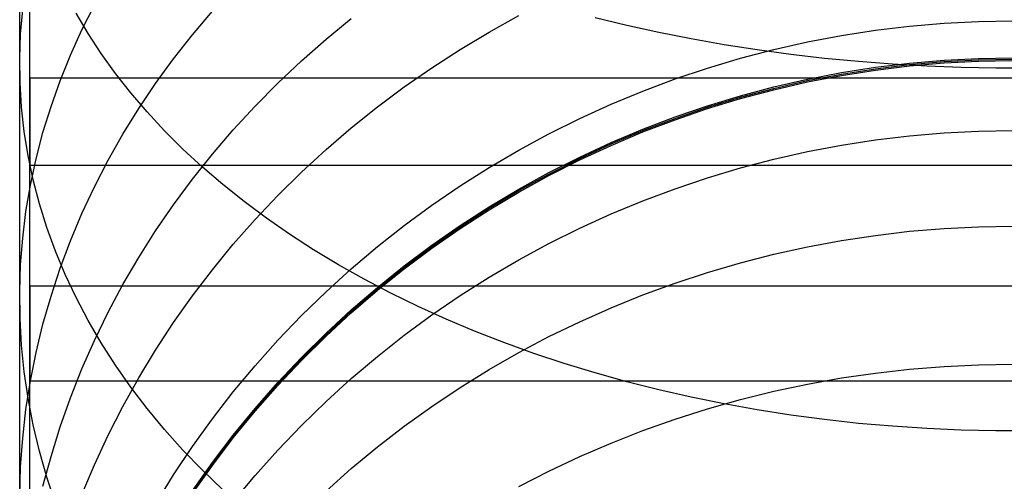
# Model space of a CAD drawing. Header units: millimetres. Extents: x -9 to 331, y -124 to 233.
# Tile 31 of 76: x -9 to 3, y 55 to 61. Entities that reach past the tile are written whole.
import ezdxf

# ---------------------------------------------------------------- set-up
doc = ezdxf.new("R2010")
doc.units = ezdxf.units.MM
doc.layers.add('Up Step Stool_Ferm Living', color=7, linetype='Continuous', true_color=0x000000)

msp = doc.modelspace()

# ---------------------------------------------------------------- linework, layer by layer
at = {"layer": 'Up Step Stool_Ferm Living'}
for p, q in [((-8.885, 60.336, 325.647), (-8.885, 62.028, 326.648)), ((-8.885, 59.845, 322.96), (-8.885, 61.441, 323.978)), ((-9.012, 60.165, 307.159), (-9.012, 61.208, 308.167)), ((-9, 60.548, 306.775), (-8.974, 60.854, 306.469)), ((-8.885, 59.263, 323.774), (-8.885, 60.888, 324.812)), ((-8.229, 60.602, 301.15), (-8.071, 60.916, 300.895)), ((-8.152, 60.557, 313.64), (-8.303, 60.813, 313.324)), ((-6.837, 60.542, 296.508), (-6.587, 60.838, 296.314)), ((-5.157, 60.485, 292.48), (-4.839, 60.746, 292.345)), ((-3.103, 60.576, 288.841), (-2.731, 60.783, 288.759)), ((-1.371, 60.658, 322.319), (-1.768, 60.754, 322.172)), ((-8.373, 60.285, 301.408), (-8.229, 60.602, 301.15)), ((-0.968, 60.57, 322.454), (-1.371, 60.658, 322.319)), ((1.329, 60.533, 282.6), (1.758, 60.599, 282.587)), ((1.758, 60.599, 282.587), (2.188, 60.651, 282.578)), ((2.188, 60.651, 282.578), (2.621, 60.688, 282.571)), ((2.621, 60.688, 282.571), (3.054, 60.71, 282.567)), ((3.054, 60.71, 282.567), (3.488, 60.718, 282.566)), ((-9.012, 60.242, 307.082), (-9, 60.548, 306.775)), ((-7.987, 60.304, 313.951), (-8.152, 60.557, 313.64)), ((-7.076, 60.238, 296.706), (-6.837, 60.542, 296.508)), ((-5.465, 60.213, 292.62), (-5.157, 60.485, 292.48)), ((-3.468, 60.357, 288.928), (-3.103, 60.576, 288.841)), ((-0.56, 60.489, 322.578), (-0.968, 60.57, 322.454)), ((-0.147, 60.416, 322.689), (-0.56, 60.489, 322.578)), ((0.903, 60.452, 282.615), (1.329, 60.533, 282.6)), ((-3.824, 60.127, 289.019), (-3.468, 60.357, 288.928)), ((0.27, 60.351, 322.789), (-0.147, 60.416, 322.689)), ((0.061, 60.247, 282.653), (0.48, 60.357, 282.632)), ((0.691, 60.294, 322.876), (0.27, 60.351, 322.789)), ((0.48, 60.357, 282.632), (0.903, 60.452, 282.615)), ((-9.008, 59.935, 307.389), (-9.012, 60.242, 307.082)), ((-8.885, 58.68, 324.588), (-8.885, 60.336, 325.647)), ((-8.503, 59.963, 301.669), (-8.373, 60.285, 301.408)), ((-7.808, 60.055, 314.258), (-7.987, 60.304, 313.951)), ((-7.301, 59.928, 296.909), (-7.076, 60.238, 296.706)), ((-0.354, 60.123, 282.676), (0.061, 60.247, 282.653)), ((1.116, 60.245, 322.951), (0.691, 60.294, 322.876)), ((1.543, 60.204, 323.014), (1.116, 60.245, 322.951)), ((2.621, 60.222, 181.4), (3.054, 60.245, 181.4)), ((2.621, 60.205, 229.253), (3.054, 60.227, 229.253)), ((3.054, 60.245, 181.4), (3.488, 60.253, 181.4)), ((3.054, 60.227, 229.253), (3.488, 60.235, 229.253)), ((-9.012, 59.156, 306.115), (-9.012, 60.165, 307.159)), ((-5.763, 59.933, 292.765), (-5.465, 60.213, 292.62)), ((-4.172, 59.886, 289.115), (-3.824, 60.127, 289.019)), ((-0.765, 59.985, 282.701), (-0.354, 60.123, 282.676)), ((1.329, 60.065, 181.4), (1.758, 60.132, 181.4)), ((1.329, 60.047, 229.253), (1.758, 60.114, 229.253)), ((1.973, 60.171, 323.064), (1.543, 60.204, 323.014)), ((1.758, 60.132, 181.4), (2.188, 60.185, 181.4)), ((1.758, 60.114, 229.253), (2.188, 60.167, 229.253)), ((1.758, 60.097, 277.107), (2.188, 60.149, 277.107)), ((2.404, 60.146, 323.102), (1.973, 60.171, 323.064)), ((2.188, 60.185, 181.4), (2.621, 60.222, 181.4)), ((2.188, 60.167, 229.253), (2.621, 60.205, 229.253)), ((2.188, 60.149, 277.107), (2.621, 60.187, 277.107)), ((2.837, 60.13, 323.127), (2.404, 60.146, 323.102)), ((2.621, 60.187, 277.107), (3.054, 60.209, 277.107)), ((3.271, 60.121, 323.14), (2.837, 60.13, 323.127)), ((3.054, 60.209, 277.107), (3.488, 60.217, 277.107)), ((3.705, 60.121, 323.14), (3.271, 60.121, 323.14)), ((331.096, 59.994, 323.059), (-8.885, 59.994, 323.059)), ((-8.885, 59.994, 323.059), (-8.885, 58.895, 324.729)), ((-7.615, 59.81, 314.56), (-7.808, 60.055, 314.258)), ((-1.17, 59.832, 282.729), (-0.765, 59.985, 282.701)), ((0.48, 59.885, 181.4), (0.903, 59.982, 181.4)), ((0.903, 59.982, 181.4), (1.329, 60.065, 181.4)), ((0.903, 59.965, 229.253), (1.329, 60.047, 229.253)), ((0.903, 59.947, 277.107), (1.329, 60.029, 277.107)), ((1.329, 60.029, 277.107), (1.758, 60.097, 277.107)), ((-8.989, 59.628, 307.695), (-9.008, 59.935, 307.389)), ((-8.618, 59.639, 301.932), (-8.503, 59.963, 301.669)), ((-7.514, 59.612, 297.116), (-7.301, 59.928, 296.909)), ((-6.049, 59.643, 292.915), (-5.763, 59.933, 292.765)), ((-4.51, 59.633, 289.215), (-4.172, 59.886, 289.115)), ((0.061, 59.774, 181.4), (0.48, 59.885, 181.4)), ((0.061, 59.756, 229.253), (0.48, 59.867, 229.253)), ((0.48, 59.867, 229.253), (0.903, 59.965, 229.253)), ((0.48, 59.85, 277.107), (0.903, 59.947, 277.107)), ((-8.885, 58.285, 321.888), (-8.885, 59.845, 322.96)), ((-7.409, 59.569, 314.856), (-7.615, 59.81, 314.56)), ((-1.57, 59.667, 282.76), (-1.17, 59.832, 282.729)), ((-0.354, 59.647, 181.4), (0.061, 59.774, 181.4)), ((-0.354, 59.63, 229.253), (0.061, 59.756, 229.253)), ((-0.354, 59.612, 277.107), (0.061, 59.738, 277.107)), ((0.061, 59.738, 277.107), (0.48, 59.85, 277.107)), ((-8.955, 59.322, 308.001), (-8.989, 59.628, 307.695)), ((-8.719, 59.311, 302.198), (-8.618, 59.639, 301.932)), ((-7.713, 59.289, 297.327), (-7.514, 59.612, 297.116)), ((-6.324, 59.345, 293.069), (-6.049, 59.643, 292.915)), ((-4.839, 59.369, 289.319), (-4.51, 59.633, 289.215)), ((-1.964, 59.487, 282.793), (-1.57, 59.667, 282.76)), ((-0.765, 59.507, 181.399), (-0.354, 59.647, 181.4)), ((-0.765, 59.489, 229.253), (-0.354, 59.63, 229.253)), ((-0.765, 59.471, 277.107), (-0.354, 59.612, 277.107)), ((-7.19, 59.333, 315.147), (-7.409, 59.569, 314.856)), ((-2.351, 59.295, 282.829), (-1.964, 59.487, 282.793)), ((-1.17, 59.352, 181.399), (-0.765, 59.507, 181.399)), ((-1.17, 59.334, 229.253), (-0.765, 59.489, 229.253)), ((-5.157, 59.095, 289.427), (-4.839, 59.369, 289.319)), ((-1.17, 59.317, 277.107), (-0.765, 59.471, 277.107)), ((-8.906, 59.017, 308.306), (-8.955, 59.322, 308.001)), ((-8.885, 57.674, 322.68), (-8.885, 59.263, 323.774)), ((-8.805, 58.981, 302.466), (-8.719, 59.311, 302.198)), ((-7.899, 58.961, 297.541), (-7.713, 59.289, 297.327)), ((-6.958, 59.102, 315.432), (-7.19, 59.333, 315.147)), ((-6.587, 59.038, 293.228), (-6.324, 59.345, 293.069)), ((-2.731, 59.089, 282.867), (-2.351, 59.295, 282.829)), ((-1.57, 59.184, 181.399), (-1.17, 59.352, 181.399)), ((-1.57, 59.166, 229.253), (-1.17, 59.334, 229.253)), ((-1.57, 59.148, 277.107), (-1.17, 59.317, 277.107)), ((1.758, 59.217, 171.413), (2.188, 59.269, 171.404)), ((2.188, 59.269, 171.404), (2.621, 59.306, 171.397)), ((2.621, 59.306, 171.397), (3.054, 59.328, 171.393)), ((3.054, 59.328, 171.393), (3.488, 59.335, 171.391)), ((-9.012, 58.184, 305.038), (-9.012, 59.156, 306.115)), ((-1.964, 59.001, 181.399), (-1.57, 59.184, 181.399)), ((-1.964, 58.983, 229.253), (-1.57, 59.166, 229.253)), ((-1.964, 58.966, 277.107), (-1.57, 59.148, 277.107)), ((0.903, 59.07, 171.441), (1.329, 59.15, 171.426)), ((1.329, 59.15, 171.426), (1.758, 59.217, 171.413)), ((-8.843, 58.714, 308.61), (-8.906, 59.017, 308.306)), ((-6.713, 58.876, 315.71), (-6.958, 59.102, 315.432)), ((-6.837, 58.723, 293.391), (-6.587, 59.038, 293.228)), ((-5.465, 58.811, 289.54), (-5.157, 59.095, 289.427)), ((-3.103, 58.87, 282.908), (-2.731, 59.089, 282.867)), ((-2.351, 58.805, 181.399), (-1.964, 59.001, 181.399)), ((0.48, 58.974, 171.458), (0.903, 59.07, 171.441)), ((331.096, 58.895, 324.729), (-8.885, 58.895, 324.729)), ((-8.876, 58.648, 302.736), (-8.805, 58.981, 302.466)), ((-8.071, 58.627, 297.759), (-7.899, 58.961, 297.541)), ((-6.457, 58.656, 315.981), (-6.713, 58.876, 315.71)), ((-3.468, 58.639, 282.95), (-3.103, 58.87, 282.908)), ((-2.351, 58.787, 229.253), (-1.964, 58.983, 229.253)), ((-2.351, 58.77, 277.107), (-1.964, 58.966, 277.107)), ((-0.354, 58.74, 171.501), (0.061, 58.864, 171.478)), ((0.061, 58.864, 171.478), (0.48, 58.974, 171.458)), ((-5.763, 58.518, 289.656), (-5.465, 58.811, 289.54)), ((-2.731, 58.596, 181.399), (-2.351, 58.805, 181.399)), ((-2.731, 58.578, 229.253), (-2.351, 58.787, 229.253)), ((-2.731, 58.56, 277.107), (-2.351, 58.77, 277.107)), ((-0.765, 58.602, 171.527), (-0.354, 58.74, 171.501)), ((-8.933, 58.314, 303.007), (-8.876, 58.648, 302.736)), ((-8.885, 57.062, 323.472), (-8.885, 58.68, 324.588)), ((-8.764, 58.412, 308.911), (-8.843, 58.714, 308.61)), ((-8.229, 58.289, 297.98), (-8.071, 58.627, 297.759)), ((-7.076, 58.401, 293.557), (-6.837, 58.723, 293.391)), ((-6.188, 58.441, 316.246), (-6.457, 58.656, 315.981)), ((-3.824, 58.395, 282.995), (-3.468, 58.639, 282.95)), ((-6.049, 58.214, 289.776), (-5.763, 58.518, 289.656)), ((-3.103, 58.374, 181.399), (-2.731, 58.596, 181.399)), ((-3.103, 58.356, 229.253), (-2.731, 58.578, 229.253)), ((-3.103, 58.338, 277.107), (-2.731, 58.56, 277.107)), ((-1.17, 58.45, 171.555), (-0.765, 58.602, 171.527)), ((-8.671, 58.113, 309.211), (-8.764, 58.412, 308.911)), ((-7.301, 58.072, 293.727), (-7.076, 58.401, 293.557)), ((-5.907, 58.232, 316.503), (-6.188, 58.441, 316.246)), ((-4.172, 58.14, 283.043), (-3.824, 58.395, 282.995)), ((-3.468, 58.138, 181.399), (-3.103, 58.374, 181.399)), ((-1.57, 58.284, 171.586), (-1.17, 58.45, 171.555)), ((-8.974, 57.979, 303.28), (-8.933, 58.314, 303.007)), ((-8.885, 56.763, 320.763), (-8.885, 58.285, 321.888)), ((-8.373, 57.947, 298.204), (-8.229, 58.289, 297.98)), ((-3.468, 58.121, 229.253), (-3.103, 58.356, 229.253)), ((-3.468, 58.103, 277.107), (-3.103, 58.338, 277.107)), ((-1.964, 58.105, 171.619), (-1.57, 58.284, 171.586)), ((-9.012, 57.249, 303.928), (-9.012, 58.184, 305.038)), ((-6.324, 57.902, 289.9), (-6.049, 58.214, 289.776)), ((-5.615, 58.03, 316.752), (-5.907, 58.232, 316.503)), ((-4.51, 57.873, 283.092), (-4.172, 58.14, 283.043)), ((-3.824, 57.891, 181.399), (-3.468, 58.138, 181.399)), ((-3.824, 57.873, 229.253), (-3.468, 58.121, 229.253)), ((2.621, 58.102, 166.274), (3.054, 58.123, 166.268)), ((3.054, 58.123, 166.268), (3.488, 58.131, 166.265)), ((-8.563, 57.815, 309.508), (-8.671, 58.113, 309.211)), ((-7.514, 57.736, 293.901), (-7.301, 58.072, 293.727)), ((-5.313, 57.834, 316.993), (-5.615, 58.03, 316.752)), ((-3.824, 57.855, 277.107), (-3.468, 58.103, 277.107)), ((-2.351, 57.912, 171.654), (-1.964, 58.105, 171.619)), ((1.329, 57.95, 166.317), (1.758, 58.015, 166.299)), ((1.758, 58.015, 166.299), (2.188, 58.066, 166.284)), ((2.188, 58.066, 166.284), (2.621, 58.102, 166.274)), ((-9, 57.643, 303.553), (-8.974, 57.979, 303.28)), ((-8.503, 57.6, 298.431), (-8.373, 57.947, 298.204)), ((-6.587, 57.581, 290.027), (-6.324, 57.902, 289.9)), ((-4.839, 57.594, 283.144), (-4.51, 57.873, 283.092)), ((-4.172, 57.631, 181.399), (-3.824, 57.891, 181.399)), ((-4.172, 57.613, 229.253), (-3.824, 57.873, 229.253)), ((-2.731, 57.706, 171.692), (-2.351, 57.912, 171.654)), ((0.48, 57.778, 166.366), (0.903, 57.871, 166.34)), ((0.903, 57.871, 166.34), (1.329, 57.95, 166.317)), ((-8.44, 57.521, 309.802), (-8.563, 57.815, 309.508)), ((-4.999, 57.645, 317.226), (-5.313, 57.834, 316.993)), ((-4.172, 57.595, 277.107), (-3.824, 57.855, 277.107)), ((0.061, 57.67, 166.397), (0.48, 57.778, 166.366)), ((-9.012, 57.306, 303.826), (-9, 57.643, 303.553)), ((-8.885, 56.123, 321.532), (-8.885, 57.674, 322.68)), ((-7.713, 57.394, 294.078), (-7.514, 57.736, 293.901)), ((-4.676, 57.463, 317.451), (-4.999, 57.645, 317.226)), ((-4.51, 57.359, 181.399), (-4.172, 57.631, 181.399)), ((-3.103, 57.487, 171.733), (-2.731, 57.706, 171.692)), ((-0.354, 57.549, 166.432), (0.061, 57.67, 166.397)), ((-8.618, 57.25, 298.66), (-8.503, 57.6, 298.431)), ((-8.303, 57.23, 310.093), (-8.44, 57.521, 309.802)), ((-6.837, 57.252, 290.157), (-6.587, 57.581, 290.027)), ((-5.157, 57.304, 283.197), (-4.839, 57.594, 283.144)), ((-4.51, 57.341, 229.253), (-4.172, 57.613, 229.253)), ((-4.51, 57.323, 277.107), (-4.172, 57.595, 277.107)), ((-0.765, 57.414, 166.47), (-0.354, 57.549, 166.432)), ((331.096, 57.373, 321.223), (-8.885, 57.373, 321.223)), ((-8.885, 57.373, 321.223), (-8.885, 56.179, 322.828)), ((-7.899, 57.046, 294.258), (-7.713, 57.394, 294.078)), ((-4.342, 57.288, 317.666), (-4.676, 57.463, 317.451)), ((-3.468, 57.256, 171.775), (-3.103, 57.487, 171.733)), ((-1.17, 57.265, 166.513), (-0.765, 57.414, 166.47)), ((-9.008, 56.969, 304.099), (-9.012, 57.306, 303.826)), ((-9.012, 56.353, 302.787), (-9.012, 57.249, 303.928)), ((-8.719, 56.897, 298.891), (-8.618, 57.25, 298.66)), ((-7.076, 56.915, 290.291), (-6.837, 57.252, 290.157)), ((-5.465, 57.004, 283.253), (-5.157, 57.304, 283.197)), ((-4.839, 57.076, 181.399), (-4.51, 57.359, 181.399)), ((-4.839, 57.058, 229.253), (-4.51, 57.341, 229.253)), ((-4.839, 57.04, 277.107), (-4.51, 57.323, 277.107)), ((-3.999, 57.12, 317.873), (-4.342, 57.288, 317.666)), ((-3.824, 57.013, 171.82), (-3.468, 57.256, 171.775)), ((-1.57, 57.103, 166.559), (-1.17, 57.265, 166.513)), ((-8.152, 56.942, 310.381), (-8.303, 57.23, 310.093)), ((-8.885, 55.483, 322.301), (-8.885, 57.062, 323.472)), ((-8.071, 56.692, 294.441), (-7.899, 57.046, 294.258)), ((-5.763, 56.693, 283.31), (-5.465, 57.004, 283.253)), ((-5.157, 56.781, 181.398), (-4.839, 57.076, 181.399)), ((-5.157, 56.763, 229.253), (-4.839, 57.058, 229.253)), ((-5.157, 56.745, 277.107), (-4.839, 57.04, 277.107)), ((-4.172, 56.757, 171.868), (-3.824, 57.013, 171.82)), ((-3.647, 56.96, 318.07), (-3.999, 57.12, 317.873)), ((-1.964, 56.927, 166.609), (-1.57, 57.103, 166.559)), ((-8.989, 56.633, 304.373), (-9.008, 56.969, 304.099)), ((-8.805, 56.541, 299.123), (-8.719, 56.897, 298.891)), ((-7.987, 56.659, 310.665), (-8.152, 56.942, 310.381)), ((-7.301, 56.57, 290.427), (-7.076, 56.915, 290.291)), ((-3.287, 56.808, 318.257), (-3.647, 56.96, 318.07)), ((-2.351, 56.739, 166.663), (-1.964, 56.927, 166.609)), ((-8.885, 55.281, 319.586), (-8.885, 56.763, 320.763)), ((-5.465, 56.476, 181.398), (-5.157, 56.781, 181.398)), ((-5.465, 56.458, 229.253), (-5.157, 56.763, 229.253)), ((-4.51, 56.49, 171.917), (-4.172, 56.757, 171.868)), ((-2.918, 56.664, 318.435), (-3.287, 56.808, 318.257)), ((-8.955, 56.297, 304.645), (-8.989, 56.633, 304.373)), ((-8.229, 56.333, 294.627), (-8.071, 56.692, 294.441)), ((-7.808, 56.379, 310.944), (-7.987, 56.659, 310.665)), ((-6.049, 56.372, 283.37), (-5.763, 56.693, 283.31)), ((-5.465, 56.44, 277.107), (-5.157, 56.745, 277.107)), ((-2.542, 56.528, 318.602), (-2.918, 56.664, 318.435)), ((-2.731, 56.538, 166.721), (-2.351, 56.739, 166.663)), ((-8.876, 56.183, 299.358), (-8.805, 56.541, 299.123)), ((-7.514, 56.218, 290.566), (-7.301, 56.57, 290.427)), ((-3.103, 56.324, 166.782), (-2.731, 56.538, 166.721)), ((-2.158, 56.4, 318.76), (-2.542, 56.528, 318.602)), ((-5.763, 56.16, 181.398), (-5.465, 56.476, 181.398)), ((-5.763, 56.142, 229.252), (-5.465, 56.458, 229.253)), ((-5.763, 56.124, 277.107), (-5.465, 56.44, 277.107)), ((-4.839, 56.211, 171.968), (-4.51, 56.49, 171.917)), ((-1.768, 56.281, 318.907), (-2.158, 56.4, 318.76)), ((2.621, 56.364, 161.165), (3.054, 56.385, 161.156)), ((3.054, 56.385, 161.156), (3.488, 56.392, 161.154)), ((-9.012, 55.496, 301.616), (-9.012, 56.353, 302.787)), ((-8.906, 55.962, 304.917), (-8.955, 56.297, 304.645)), ((-8.373, 55.969, 294.815), (-8.229, 56.333, 294.627)), ((-7.615, 56.104, 311.219), (-7.808, 56.379, 310.944)), ((-6.324, 56.042, 283.431), (-6.049, 56.372, 283.37)), ((-3.468, 56.098, 166.846), (-3.103, 56.324, 166.782)), ((-1.371, 56.17, 319.043), (-1.768, 56.281, 318.907)), ((1.329, 56.218, 161.223), (1.758, 56.28, 161.198)), ((1.758, 56.28, 161.198), (2.188, 56.329, 161.178)), ((2.188, 56.329, 161.178), (2.621, 56.364, 161.165)), ((-8.933, 55.822, 299.593), (-8.876, 56.183, 299.358)), ((331.096, 56.179, 322.828), (-8.885, 56.179, 322.828)), ((-7.713, 55.86, 290.708), (-7.514, 56.218, 290.566)), ((-6.049, 55.833, 181.398), (-5.763, 56.16, 181.398)), ((-6.049, 55.816, 229.252), (-5.763, 56.142, 229.252)), ((-5.157, 55.921, 172.022), (-4.839, 56.211, 171.968)), ((-0.968, 56.068, 319.169), (-1.371, 56.17, 319.043)), ((0.48, 56.051, 161.289), (0.903, 56.141, 161.253)), ((0.903, 56.141, 161.253), (1.329, 56.218, 161.223)), ((-8.885, 54.613, 320.331), (-8.885, 56.123, 321.532)), ((-7.409, 55.834, 311.489), (-7.615, 56.104, 311.219)), ((-6.587, 55.703, 283.494), (-6.324, 56.042, 283.431)), ((-6.049, 55.798, 277.107), (-5.763, 56.124, 277.107)), ((-3.824, 55.86, 166.915), (-3.468, 56.098, 166.846)), ((-0.56, 55.975, 319.283), (-0.968, 56.068, 319.169)), ((0.061, 55.947, 161.33), (0.48, 56.051, 161.289)), ((-8.843, 55.629, 305.188), (-8.906, 55.962, 304.917)), ((-8.503, 55.601, 295.005), (-8.373, 55.969, 294.815)), ((-5.465, 55.621, 172.077), (-5.157, 55.921, 172.022)), ((-0.147, 55.891, 319.387), (-0.56, 55.975, 319.283)), ((-0.354, 55.83, 161.376), (0.061, 55.947, 161.33)), ((0.27, 55.816, 319.479), (-0.147, 55.891, 319.387)), ((-8.974, 55.461, 299.829), (-8.933, 55.822, 299.593)), ((-7.899, 55.496, 290.852), (-7.713, 55.86, 290.708)), ((-7.19, 55.569, 311.754), (-7.409, 55.834, 311.489)), ((-6.324, 55.498, 181.398), (-6.049, 55.833, 181.398)), ((-6.324, 55.48, 229.252), (-6.049, 55.816, 229.252)), ((-6.324, 55.462, 277.107), (-6.049, 55.798, 277.107)), ((-4.172, 55.61, 166.986), (-3.824, 55.86, 166.915)), ((-0.765, 55.699, 161.428), (-0.354, 55.83, 161.376)), ((0.691, 55.75, 319.56), (0.27, 55.816, 319.479)), ((-6.837, 55.355, 283.558), (-6.587, 55.703, 283.494)), ((-1.17, 55.555, 161.485), (-0.765, 55.699, 161.428)), ((1.116, 55.694, 319.63), (0.691, 55.75, 319.56)), ((1.543, 55.646, 319.688), (1.116, 55.694, 319.63)), ((1.973, 55.609, 319.735), (1.543, 55.646, 319.688)), ((-8.764, 55.298, 305.457), (-8.843, 55.629, 305.188)), ((-8.618, 55.23, 295.197), (-8.503, 55.601, 295.005)), ((-6.958, 55.31, 312.013), (-7.19, 55.569, 311.754)), ((-5.763, 55.31, 172.135), (-5.465, 55.621, 172.077)), ((-4.51, 55.349, 167.061), (-4.172, 55.61, 166.986)), ((-1.57, 55.398, 161.547), (-1.17, 55.555, 161.485)), ((2.404, 55.58, 319.77), (1.973, 55.609, 319.735)), ((2.837, 55.561, 319.793), (2.404, 55.58, 319.77)), ((3.271, 55.552, 319.805), (2.837, 55.561, 319.793)), ((3.705, 55.552, 319.805), (3.271, 55.552, 319.805)), ((-9.012, 54.679, 300.416), (-9.012, 55.496, 301.616)), ((-9, 55.098, 300.066), (-8.974, 55.461, 299.829)), ((-8.885, 53.945, 321.077), (-8.885, 55.483, 322.301)), ((-8.071, 55.125, 290.999), (-7.899, 55.496, 290.852)), ((-6.587, 55.152, 181.398), (-6.324, 55.498, 181.398)), ((-6.587, 55.135, 229.252), (-6.324, 55.48, 229.252)), ((-6.587, 55.117, 277.107), (-6.324, 55.462, 277.107)), ((-1.964, 55.229, 161.614), (-1.57, 55.398, 161.547)), ((-8.885, 53.84, 318.359), (-8.885, 55.281, 319.586)), ((-8.671, 54.969, 305.724), (-8.764, 55.298, 305.457)), ((-7.076, 54.998, 283.624), (-6.837, 55.355, 283.558)), ((-6.713, 55.057, 312.267), (-6.958, 55.31, 312.013)), ((-6.049, 54.99, 172.194), (-5.763, 55.31, 172.135)), ((-4.839, 55.076, 167.139), (-4.51, 55.349, 167.061)), ((-8.719, 54.855, 295.391), (-8.618, 55.23, 295.197)), ((-6.837, 54.798, 181.398), (-6.587, 55.152, 181.398)), ((-2.351, 55.046, 161.686), (-1.964, 55.229, 161.614)), ((-9.012, 54.735, 300.304), (-9, 55.098, 300.066)), ((-8.229, 54.75, 291.148), (-8.071, 55.125, 290.999)), ((-6.837, 54.78, 229.252), (-6.587, 55.135, 229.252)), ((-6.837, 54.763, 277.107), (-6.587, 55.117, 277.107)), ((-6.457, 54.809, 312.514), (-6.713, 55.057, 312.267)), ((-5.157, 54.793, 167.22), (-4.839, 55.076, 167.139)), ((-2.731, 54.852, 161.763), (-2.351, 55.046, 161.686)), ((-8.563, 54.642, 305.988), (-8.671, 54.969, 305.724)), ((-7.301, 54.634, 283.691), (-7.076, 54.998, 283.624)), ((-6.324, 54.659, 172.255), (-6.049, 54.99, 172.194))]:
    msp.add_line(p, q, dxfattribs=at)

doc.saveas('drawing.dxf')
